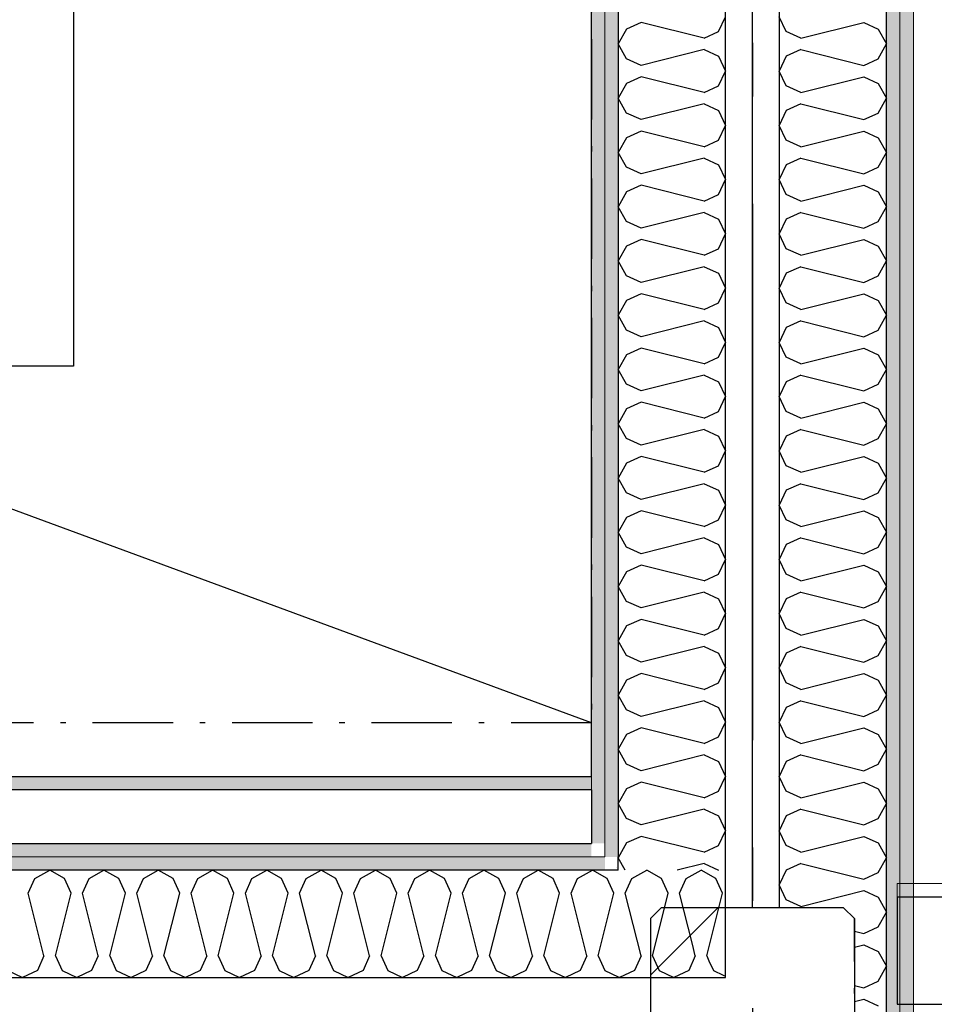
# Model space of a CAD drawing. Header units: millimetres. Extents: x -173281 to 144469, y -85977 to 83288.
# Tile 70 of 88: x -69356 to -68504, y -39012 to -38094. Entities that reach past the tile are written whole.
import ezdxf
from ezdxf.enums import TextEntityAlignment as Align

# ---------------------------------------------------------------- set-up
doc = ezdxf.new("R2010")
doc.units = ezdxf.units.MM
doc.header["$LTSCALE"] = 0.5
doc.header["$MEASUREMENT"] = 0
for name, pattern in [('Akselinje', [1500, 1000, -200, 100, -200]), ('Over snittplan', [260, 150, -50, 10, -50]), ('PLINE', [0])]:
    doc.linetypes.add(name, pattern=pattern)
for name, color, linetype in [('222- Søyler', 7, 'Continuous'), ('222- Søyler  (Skravur)', 7, 'Continuous'), ('232- Ikke-bærende yttervegger (Skravur)(Nye konstruksjoner)', 7, 'Continuous'), ('232- Ikke-bærende yttervegger(Nye konstruksjoner)', 7, 'Continuous'), ('24-- Innervegger (Skravur)(Nye konstruksjoner)', 7, 'Continuous'), ('24-- Innervegger(Nye konstruksjoner)', 7, 'Continuous'), ('245- Skjørt (Skravur)(Nye konstruksjoner)', 7, 'Continuous'), ('245- Skjørt(Nye konstruksjoner)', 7, 'Continuous'), ('253- Oppforet gulv_ påstøp(Nye konstruksjoner)', 7, 'Continuous'), ('255- Gulvoverflate(Nye konstruksjoner)', 7, 'Continuous'), ('256- Faste himlinger og overflatebehandling(Nye konstruksjoner)', 7, 'Continuous'), ('82-- Modullinjer', 7, 'Continuous'), ('862- M___Nettoareal(Nye konstruksjoner)', 7, 'Continuous'), ('862- M___Nettoareal(Polylinje)(Nye konstruksjoner)', 7, 'Continuous'), ('862- M___Nettoareal(Tekst)(Nye konstruksjoner)', 7, 'Continuous')]:
    doc.layers.add(name, color=color, linetype=linetype)
doc.layers.add('236- Innvendig kledning og overflate(Nye konstruksjoner)', color=7, linetype='Continuous', lineweight=0)
doc.styles.add('GENERATED_STYLE_1', font='arial.ttf')
doc.styles.add('GENERATED_STYLE_2', font='arial.ttf')
doc.linetypes.add('Lydfuge betonggolv', pattern='A,0,[5,A-2607.111 Plan 1. etasje1.Shx,S=3.968254,R=0,X=0,Y=-3.46945e-18],-600,0', length=600)
pattern_1 = [(270, (0, 0), (86.60254, 0), [0, -50]), (270, (43.3, -25), (86.60254, 0), [0, -50])]
pattern_2 = [(180, (0, 0), (0, 86.60254), [0, -50]), (180, (-25, -43.3), (0, 86.60254), [0, -50])]
pattern_3 = [(90, (0, 0), (-86.60254, 0), [0, -50]), (90, (-43.3, 25), (-86.60254, 0), [0, -50])]

# ---------------------------------------------------------------- blocks, each defined once
blk = doc.blocks.new('Musikkrom_A-135_1', base_point=(-73218.99, -33558.4))
at = {"layer": '862- M___Nettoareal(Polylinje)(Nye konstruksjoner)', "flags": 128}
blk.add_lwpolyline([(-77605.66, -31721.93), (-77588.16, -31721.93), (-77578.16, -31731.93), (-77578.16, -31901.93), (-77588.16, -31911.93), (-77605.66, -31911.93), (-77605.66, -35321.93), (-77588.16, -35321.93), (-77578.16, -35331.93), (-77578.16, -35501.93), (-77588.16, -35511.93), (-77605.66, -35511.93), (-77605.66, -38799.43), (-76398.16, -38799.43), (-68823.16, -38799.43), (-68823.16, -28446.93), (-77605.66, -28446.93)], close=True, dxfattribs=at)
at = {"layer": '862- M___Nettoareal(Tekst)(Nye konstruksjoner)', "style": 'GENERATED_STYLE_1'}
for tag, height, p in [('DUMMY_862', 150, (-73336.85, -33061.24)), ('ROOM_NAME', 150, (-73336.85, -34089.85)), ('DUMMY_861', 100, (-73493.99, -33689.6)), ('ROOM_NUMBER', 100, (-73493.99, -34078.42)), ('DUMMY_863', 100, (-73101.13, -34055.56))]:
    blk.add_attdef(tag, text='', height=height, rotation=90, dxfattribs=at).set_placement(p, align=Align.TOP_LEFT)
blk = doc.blocks.new('*X243')
at = {"layer": '24-- Innervegger (Skravur)(Nye konstruksjoner)', "linetype": 'PLINE'}
for p, q in [((-68776.9, -38096.56), (-68790.45, -38102.72)), ((-68718.24, -38111.23), (-68776.9, -38096.56)), ((-68704.7, -38105.06), (-68698.16, -38091.25)), ((-68790.45, -38102.72), (-68798.16, -38116.54)), ((-68718.24, -38111.23), (-68704.7, -38105.06)), ((-68790.45, -38130.35), (-68798.16, -38116.54)), ((-68718.24, -38121.85), (-68776.9, -38136.52)), ((-68718.24, -38121.85), (-68704.7, -38128.02)), ((-68776.9, -38136.52), (-68790.45, -38130.35)), ((-68704.7, -38128.02), (-68698.16, -38141.83)), ((-68704.7, -38155.65), (-68698.16, -38141.83)), ((-68776.9, -38147.15), (-68790.45, -38153.31)), ((-68718.24, -38161.81), (-68776.9, -38147.15)), ((-68790.45, -38153.31), (-68798.16, -38167.13)), ((-68718.24, -38161.81), (-68704.7, -38155.65)), ((-68790.45, -38180.94), (-68798.16, -38167.13)), ((-68718.24, -38172.44), (-68776.9, -38187.1)), ((-68718.24, -38172.44), (-68704.7, -38178.6)), ((-68704.7, -38178.6), (-68698.16, -38192.42)), ((-68776.9, -38187.1), (-68790.45, -38180.94)), ((-68776.9, -38197.73), (-68790.45, -38203.9)), ((-68718.24, -38212.4), (-68776.9, -38197.73)), ((-68704.7, -38206.23), (-68698.16, -38192.42)), ((-68790.45, -38203.9), (-68798.16, -38217.71)), ((-68718.24, -38212.4), (-68704.7, -38206.23)), ((-68790.45, -38231.53), (-68798.16, -38217.71)), ((-68718.24, -38223.03), (-68776.9, -38237.69)), ((-68718.24, -38223.03), (-68704.7, -38229.19)), ((-68776.9, -38237.69), (-68790.45, -38231.53)), ((-68704.7, -38229.19), (-68698.16, -38243)), ((-68704.7, -38256.82), (-68698.16, -38243)), ((-68776.9, -38248.32), (-68790.45, -38254.48)), ((-68718.24, -38262.98), (-68776.9, -38248.32)), ((-68790.45, -38254.48), (-68798.16, -38268.3)), ((-68718.24, -38262.98), (-68704.7, -38256.82)), ((-68790.45, -38282.11), (-68798.16, -38268.3)), ((-68718.24, -38273.61), (-68776.9, -38288.28)), ((-68718.24, -38273.61), (-68704.7, -38279.78)), ((-68704.7, -38279.78), (-68698.16, -38293.59)), ((-68776.9, -38288.28), (-68790.45, -38282.11)), ((-68776.9, -38298.9), (-68790.45, -38305.07)), ((-68718.24, -38313.57), (-68776.9, -38298.9)), ((-68704.7, -38307.4), (-68698.16, -38293.59)), ((-68790.45, -38305.07), (-68798.16, -38318.88)), ((-68718.24, -38313.57), (-68704.7, -38307.4)), ((-68790.45, -38332.7), (-68798.16, -38318.88)), ((-68718.24, -38324.2), (-68776.9, -38338.86)), ((-68718.24, -38324.2), (-68704.7, -38330.36)), ((-68776.9, -38338.86), (-68790.45, -38332.7)), ((-68704.7, -38330.36), (-68698.16, -38344.18)), ((-68704.7, -38357.99), (-68698.16, -38344.18)), ((-68776.9, -38349.49), (-68790.45, -38355.65)), ((-68718.24, -38364.16), (-68776.9, -38349.49)), ((-68790.45, -38355.65), (-68798.16, -38369.47)), ((-68718.24, -38364.16), (-68704.7, -38357.99)), ((-68790.45, -38383.28), (-68798.16, -38369.47)), ((-68718.24, -38374.78), (-68776.9, -38389.45)), ((-68718.24, -38374.78), (-68704.7, -38380.95)), ((-68704.7, -38380.95), (-68698.16, -38394.76)), ((-68776.9, -38389.45), (-68790.45, -38383.28)), ((-68776.9, -38400.08), (-68790.45, -38406.24)), ((-68718.24, -38414.74), (-68776.9, -38400.08)), ((-68704.7, -38408.58), (-68698.16, -38394.76)), ((-68790.45, -38406.24), (-68798.16, -38420.06)), ((-68718.24, -38414.74), (-68704.7, -38408.58)), ((-68790.45, -38433.87), (-68798.16, -38420.06)), ((-68718.24, -38425.37), (-68776.9, -38440.03)), ((-68718.24, -38425.37), (-68704.7, -38431.53)), ((-68776.9, -38440.03), (-68790.45, -38433.87)), ((-68704.7, -38431.53), (-68698.16, -38445.35)), ((-68704.7, -38459.16), (-68698.16, -38445.35)), ((-68776.9, -38450.66), (-68790.45, -38456.83)), ((-68718.24, -38465.33), (-68776.9, -38450.66)), ((-68790.45, -38456.83), (-68798.16, -38470.64)), ((-68718.24, -38465.33), (-68704.7, -38459.16)), ((-68790.45, -38484.46), (-68798.16, -38470.64)), ((-68718.24, -38475.96), (-68776.9, -38490.62)), ((-68718.24, -38475.96), (-68704.7, -38482.12)), ((-68704.7, -38482.12), (-68698.16, -38495.93)), ((-68776.9, -38490.62), (-68790.45, -38484.46)), ((-68776.9, -38501.25), (-68790.45, -38507.41)), ((-68718.24, -38515.91), (-68776.9, -38501.25)), ((-68704.7, -38509.75), (-68698.16, -38495.93)), ((-68790.45, -38507.41), (-68798.16, -38521.23)), ((-68718.24, -38515.91), (-68704.7, -38509.75)), ((-68790.45, -38535.04), (-68798.16, -38521.23)), ((-68718.24, -38526.54), (-68776.9, -38541.21)), ((-68718.24, -38526.54), (-68704.7, -38532.71)), ((-68776.9, -38541.21), (-68790.45, -38535.04)), ((-68704.7, -38532.71), (-68698.16, -38546.52)), ((-68704.7, -38560.33), (-68698.16, -38546.52)), ((-68776.9, -38551.83), (-68790.45, -38558)), ((-68718.24, -38566.5), (-68776.9, -38551.83)), ((-68790.45, -38558), (-68798.16, -38571.81)), ((-68718.24, -38566.5), (-68704.7, -38560.33)), ((-68790.45, -38585.63), (-68798.16, -38571.81)), ((-68718.24, -38577.13), (-68776.9, -38591.79)), ((-68718.24, -38577.13), (-68704.7, -38583.29)), ((-68704.7, -38583.29), (-68698.16, -38597.11)), ((-68776.9, -38591.79), (-68790.45, -38585.63)), ((-68776.9, -38602.42), (-68790.45, -38608.58)), ((-68718.24, -38617.08), (-68776.9, -38602.42)), ((-68704.7, -38610.92), (-68698.16, -38597.11)), ((-68790.45, -38608.58), (-68798.16, -38622.4)), ((-68718.24, -38617.08), (-68704.7, -38610.92)), ((-68790.45, -38636.21), (-68798.16, -38622.4)), ((-68718.24, -38627.71), (-68776.9, -38642.38)), ((-68718.24, -38627.71), (-68704.7, -38633.88)), ((-68776.9, -38642.38), (-68790.45, -38636.21)), ((-68704.7, -38633.88), (-68698.16, -38647.69)), ((-68704.7, -38661.51), (-68698.16, -38647.69)), ((-68776.9, -38653.01), (-68790.45, -38659.17)), ((-68718.24, -38667.67), (-68776.9, -38653.01)), ((-68790.45, -38659.17), (-68798.16, -38672.98)), ((-68718.24, -38667.67), (-68704.7, -38661.51)), ((-68790.45, -38686.8), (-68798.16, -38672.98)), ((-68718.24, -38678.3), (-68776.9, -38692.96)), ((-68718.24, -38678.3), (-68704.7, -38684.46)), ((-68704.7, -38684.46), (-68698.16, -38698.28)), ((-68776.9, -38692.96), (-68790.45, -38686.8)), ((-68776.9, -38703.59), (-68790.45, -38709.76)), ((-68718.24, -38718.26), (-68776.9, -38703.59)), ((-68704.7, -38712.09), (-68698.16, -38698.28)), ((-68790.45, -38709.76), (-68798.16, -38723.57)), ((-68718.24, -38718.26), (-68704.7, -38712.09)), ((-68790.45, -38737.39), (-68798.16, -38723.57)), ((-68718.24, -38728.88), (-68776.9, -38743.55)), ((-68718.24, -38728.88), (-68704.7, -38735.05)), ((-68776.9, -38743.55), (-68790.45, -38737.39)), ((-68704.7, -38735.05), (-68698.16, -38748.86)), ((-68704.7, -38762.68), (-68698.16, -38748.86)), ((-68776.9, -38754.18), (-68790.45, -38760.34)), ((-68718.24, -38768.84), (-68776.9, -38754.18)), ((-68790.45, -38760.34), (-68798.16, -38774.16)), ((-68718.24, -38768.84), (-68704.7, -38762.68)), ((-68790.45, -38787.97), (-68798.16, -38774.16)), ((-68718.24, -38779.47), (-68776.9, -38794.14)), ((-68718.24, -38779.47), (-68704.7, -38785.64)), ((-68704.7, -38785.64), (-68698.16, -38799.45)), ((-68776.9, -38794.14), (-68790.45, -38787.97)), ((-68776.9, -38804.76), (-68790.45, -38810.93)), ((-68718.24, -38819.43), (-68776.9, -38804.76)), ((-68704.7, -38813.26), (-68698.16, -38799.45)), ((-68790.45, -38810.93), (-68798.16, -38824.74)), ((-68718.24, -38819.43), (-68704.7, -38813.26)), ((-68790.45, -38838.56), (-68798.16, -38824.74)), ((-68718.24, -38830.06), (-68776.9, -38844.72)), ((-68718.24, -38830.06), (-68704.7, -38836.22)), ((-68776.9, -38844.72), (-68790.45, -38838.56)), ((-68704.7, -38836.22), (-68698.16, -38850.04)), ((-68704.7, -38863.85), (-68698.16, -38850.04)), ((-68776.9, -38855.35), (-68790.45, -38861.51)), ((-68718.24, -38870.01), (-68776.9, -38855.35)), ((-68790.45, -38861.51), (-68798.16, -38875.33)), ((-68718.24, -38870.01), (-68704.7, -38863.85)), ((-68791.69, -38886.93), (-68798.16, -38875.33)), ((-68718.24, -38880.64), (-68743.38, -38886.93)), ((-68718.24, -38880.64), (-68704.7, -38886.81)), ((-68704.7, -38886.81), (-68704.64, -38886.93))]:
    blk.add_line(p, q, dxfattribs=at)
blk = doc.blocks.new('*X932')
at = {"layer": '24-- Innervegger (Skravur)(Nye konstruksjoner)', "linetype": 'PLINE'}
for p, q in [((-68641.62, -38105.06), (-68648.16, -38091.25)), ((-68628.08, -38111.23), (-68569.42, -38096.56)), ((-68569.42, -38096.56), (-68555.87, -38102.72)), ((-68628.08, -38111.23), (-68641.62, -38105.06)), ((-68555.87, -38102.72), (-68548.16, -38116.54)), ((-68628.08, -38121.85), (-68641.62, -38128.02)), ((-68628.08, -38121.85), (-68569.42, -38136.52)), ((-68555.87, -38130.35), (-68548.16, -38116.54)), ((-68641.62, -38128.02), (-68648.16, -38141.83)), ((-68569.42, -38136.52), (-68555.87, -38130.35)), ((-68641.62, -38155.65), (-68648.16, -38141.83)), ((-68628.08, -38161.81), (-68569.42, -38147.15)), ((-68569.42, -38147.15), (-68555.87, -38153.31)), ((-68628.08, -38161.81), (-68641.62, -38155.65)), ((-68555.87, -38153.31), (-68548.16, -38167.13)), ((-68555.87, -38180.94), (-68548.16, -38167.13)), ((-68641.62, -38178.6), (-68648.16, -38192.42)), ((-68628.08, -38172.44), (-68641.62, -38178.6)), ((-68628.08, -38172.44), (-68569.42, -38187.1)), ((-68569.42, -38187.1), (-68555.87, -38180.94)), ((-68641.62, -38206.23), (-68648.16, -38192.42)), ((-68628.08, -38212.4), (-68569.42, -38197.73)), ((-68569.42, -38197.73), (-68555.87, -38203.9)), ((-68628.08, -38212.4), (-68641.62, -38206.23)), ((-68555.87, -38203.9), (-68548.16, -38217.71)), ((-68628.08, -38223.03), (-68641.62, -38229.19)), ((-68628.08, -38223.03), (-68569.42, -38237.69)), ((-68555.87, -38231.53), (-68548.16, -38217.71)), ((-68641.62, -38229.19), (-68648.16, -38243)), ((-68569.42, -38237.69), (-68555.87, -38231.53)), ((-68641.62, -38256.82), (-68648.16, -38243)), ((-68628.08, -38262.98), (-68569.42, -38248.32)), ((-68569.42, -38248.32), (-68555.87, -38254.48)), ((-68628.08, -38262.98), (-68641.62, -38256.82)), ((-68555.87, -38254.48), (-68548.16, -38268.3)), ((-68555.87, -38282.11), (-68548.16, -38268.3)), ((-68641.62, -38279.78), (-68648.16, -38293.59)), ((-68628.08, -38273.61), (-68641.62, -38279.78)), ((-68628.08, -38273.61), (-68569.42, -38288.28)), ((-68569.42, -38288.28), (-68555.87, -38282.11)), ((-68641.62, -38307.4), (-68648.16, -38293.59)), ((-68628.08, -38313.57), (-68569.42, -38298.9)), ((-68569.42, -38298.9), (-68555.87, -38305.07)), ((-68628.08, -38313.57), (-68641.62, -38307.4)), ((-68555.87, -38305.07), (-68548.16, -38318.88)), ((-68628.08, -38324.2), (-68641.62, -38330.36)), ((-68628.08, -38324.2), (-68569.42, -38338.86)), ((-68555.87, -38332.7), (-68548.16, -38318.88)), ((-68641.62, -38330.36), (-68648.16, -38344.18)), ((-68569.42, -38338.86), (-68555.87, -38332.7)), ((-68641.62, -38357.99), (-68648.16, -38344.18)), ((-68628.08, -38364.16), (-68569.42, -38349.49)), ((-68569.42, -38349.49), (-68555.87, -38355.65)), ((-68628.08, -38364.16), (-68641.62, -38357.99)), ((-68555.87, -38355.65), (-68548.16, -38369.47)), ((-68555.87, -38383.28), (-68548.16, -38369.47)), ((-68641.62, -38380.95), (-68648.16, -38394.76)), ((-68628.08, -38374.78), (-68641.62, -38380.95)), ((-68628.08, -38374.78), (-68569.42, -38389.45)), ((-68569.42, -38389.45), (-68555.87, -38383.28)), ((-68641.62, -38408.58), (-68648.16, -38394.76)), ((-68628.08, -38414.74), (-68569.42, -38400.08)), ((-68569.42, -38400.08), (-68555.87, -38406.24)), ((-68628.08, -38414.74), (-68641.62, -38408.58)), ((-68555.87, -38406.24), (-68548.16, -38420.06)), ((-68628.08, -38425.37), (-68641.62, -38431.53)), ((-68628.08, -38425.37), (-68569.42, -38440.03)), ((-68555.87, -38433.87), (-68548.16, -38420.06)), ((-68641.62, -38431.53), (-68648.16, -38445.35)), ((-68569.42, -38440.03), (-68555.87, -38433.87)), ((-68641.62, -38459.16), (-68648.16, -38445.35)), ((-68628.08, -38465.33), (-68569.42, -38450.66)), ((-68569.42, -38450.66), (-68555.87, -38456.83)), ((-68628.08, -38465.33), (-68641.62, -38459.16)), ((-68555.87, -38456.83), (-68548.16, -38470.64)), ((-68555.87, -38484.46), (-68548.16, -38470.64)), ((-68641.62, -38482.12), (-68648.16, -38495.93)), ((-68628.08, -38475.96), (-68641.62, -38482.12)), ((-68628.08, -38475.96), (-68569.42, -38490.62)), ((-68569.42, -38490.62), (-68555.87, -38484.46)), ((-68641.62, -38509.75), (-68648.16, -38495.93)), ((-68628.08, -38515.91), (-68569.42, -38501.25)), ((-68569.42, -38501.25), (-68555.87, -38507.41)), ((-68628.08, -38515.91), (-68641.62, -38509.75)), ((-68555.87, -38507.41), (-68548.16, -38521.23)), ((-68628.08, -38526.54), (-68641.62, -38532.71)), ((-68628.08, -38526.54), (-68569.42, -38541.21)), ((-68555.87, -38535.04), (-68548.16, -38521.23)), ((-68641.62, -38532.71), (-68648.16, -38546.52)), ((-68569.42, -38541.21), (-68555.87, -38535.04)), ((-68641.62, -38560.33), (-68648.16, -38546.52)), ((-68628.08, -38566.5), (-68569.42, -38551.83)), ((-68569.42, -38551.83), (-68555.87, -38558)), ((-68628.08, -38566.5), (-68641.62, -38560.33)), ((-68555.87, -38558), (-68548.16, -38571.81)), ((-68555.87, -38585.63), (-68548.16, -38571.81)), ((-68641.62, -38583.29), (-68648.16, -38597.11)), ((-68628.08, -38577.13), (-68641.62, -38583.29)), ((-68628.08, -38577.13), (-68569.42, -38591.79)), ((-68569.42, -38591.79), (-68555.87, -38585.63)), ((-68641.62, -38610.92), (-68648.16, -38597.11)), ((-68628.08, -38617.08), (-68569.42, -38602.42)), ((-68569.42, -38602.42), (-68555.87, -38608.58)), ((-68628.08, -38617.08), (-68641.62, -38610.92)), ((-68555.87, -38608.58), (-68548.16, -38622.4)), ((-68628.08, -38627.71), (-68641.62, -38633.88)), ((-68628.08, -38627.71), (-68569.42, -38642.38)), ((-68555.87, -38636.21), (-68548.16, -38622.4)), ((-68641.62, -38633.88), (-68648.16, -38647.69)), ((-68569.42, -38642.38), (-68555.87, -38636.21)), ((-68641.62, -38661.51), (-68648.16, -38647.69)), ((-68628.08, -38667.67), (-68569.42, -38653.01)), ((-68569.42, -38653.01), (-68555.87, -38659.17)), ((-68628.08, -38667.67), (-68641.62, -38661.51)), ((-68555.87, -38659.17), (-68548.16, -38672.98)), ((-68555.87, -38686.8), (-68548.16, -38672.98)), ((-68641.62, -38684.46), (-68648.16, -38698.28)), ((-68628.08, -38678.3), (-68641.62, -38684.46)), ((-68628.08, -38678.3), (-68569.42, -38692.96)), ((-68569.42, -38692.96), (-68555.87, -38686.8)), ((-68641.62, -38712.09), (-68648.16, -38698.28)), ((-68628.08, -38718.26), (-68569.42, -38703.59)), ((-68569.42, -38703.59), (-68555.87, -38709.76)), ((-68628.08, -38718.26), (-68641.62, -38712.09)), ((-68555.87, -38709.76), (-68548.16, -38723.57)), ((-68628.08, -38728.88), (-68641.62, -38735.05)), ((-68628.08, -38728.88), (-68569.42, -38743.55)), ((-68555.87, -38737.39), (-68548.16, -38723.57)), ((-68641.62, -38735.05), (-68648.16, -38748.86)), ((-68569.42, -38743.55), (-68555.87, -38737.39)), ((-68641.62, -38762.68), (-68648.16, -38748.86)), ((-68628.08, -38768.84), (-68569.42, -38754.18)), ((-68569.42, -38754.18), (-68555.87, -38760.34)), ((-68628.08, -38768.84), (-68641.62, -38762.68)), ((-68555.87, -38760.34), (-68548.16, -38774.16)), ((-68555.87, -38787.97), (-68548.16, -38774.16)), ((-68641.62, -38785.64), (-68648.16, -38799.45)), ((-68628.08, -38779.47), (-68641.62, -38785.64)), ((-68628.08, -38779.47), (-68569.42, -38794.14)), ((-68569.42, -38794.14), (-68555.87, -38787.97)), ((-68641.62, -38813.26), (-68648.16, -38799.45)), ((-68628.08, -38819.43), (-68569.42, -38804.76)), ((-68569.42, -38804.76), (-68555.87, -38810.93)), ((-68628.08, -38819.43), (-68641.62, -38813.26)), ((-68555.87, -38810.93), (-68548.16, -38824.74)), ((-68628.08, -38830.06), (-68641.62, -38836.22)), ((-68628.08, -38830.06), (-68569.42, -38844.72)), ((-68555.87, -38838.56), (-68548.16, -38824.74)), ((-68641.62, -38836.22), (-68648.16, -38850.04)), ((-68569.42, -38844.72), (-68555.87, -38838.56)), ((-68641.62, -38863.85), (-68648.16, -38850.04)), ((-68628.08, -38870.01), (-68569.42, -38855.35)), ((-68569.42, -38855.35), (-68555.87, -38861.51)), ((-68628.08, -38870.01), (-68641.62, -38863.85)), ((-68555.87, -38861.51), (-68548.16, -38875.33)), ((-68555.87, -38889.14), (-68548.16, -38875.33)), ((-68641.62, -38886.81), (-68648.16, -38900.62)), ((-68628.08, -38880.64), (-68641.62, -38886.81)), ((-68628.08, -38880.64), (-68569.42, -38895.31)), ((-68569.42, -38895.31), (-68555.87, -38889.14)), ((-68641.62, -38914.44), (-68648.16, -38900.62)), ((-68628.08, -38920.6), (-68641.62, -38914.44)), ((-68628.08, -38920.6), (-68569.42, -38905.94)), ((-68569.42, -38905.94), (-68555.87, -38912.1)), ((-68555.87, -38912.1), (-68548.16, -38925.91)), ((-68555.87, -38939.73), (-68548.16, -38925.91)), ((-68569.42, -38945.89), (-68555.87, -38939.73)), ((-68578.16, -38943.71), (-68569.42, -38945.89)), ((-68578.16, -38958.71), (-68569.42, -38956.52)), ((-68569.42, -38956.52), (-68555.87, -38962.69)), ((-68555.87, -38962.69), (-68548.16, -38976.5)), ((-68555.87, -38990.32), (-68548.16, -38976.5)), ((-68578.16, -38994.29), (-68569.42, -38996.48)), ((-68569.42, -38996.48), (-68555.87, -38990.32)), ((-68578.16, -39009.29), (-68569.42, -39007.11)), ((-68569.42, -39007.11), (-68555.87, -39013.27))]:
    blk.add_line(p, q, dxfattribs=at)
blk = doc.blocks.new('Standard grid marker[267]', base_point=(-68673.16, 26434.41))
at = {"layer": '82-- Modullinjer', "linetype": 'Akselinje'}
blk.add_line((-68673.16, 26234.41), (-68673.16, -50374.43), dxfattribs=at)
at = {"layer": '82-- Modullinjer', "style": 'GENERATED_STYLE_2'}
for tag, p in [('AC_MarkerText_1_0', (-68800.66, 26644.41)), ('AC_MarkerText_1_1', (-68800.66, -50864.43))]:
    blk.add_attdef(tag, text='', height=175, rotation=90, dxfattribs=at).set_placement(p, align=Align.TOP_CENTER)
blk = doc.blocks.new('*X1480')
at = {"layer": '24-- Innervegger (Skravur)(Nye konstruksjoner)', "linetype": 'PLINE'}
for p, q in [((-68785.46, -38894.64), (-68771.65, -38886.93)), ((-68757.83, -38894.64), (-68771.65, -38886.93)), ((-68734.87, -38894.64), (-68721.06, -38886.93)), ((-68707.25, -38894.64), (-68721.06, -38886.93)), ((-68787.02, -38898.07), (-68785.46, -38894.64)), ((-68751.67, -38908.18), (-68757.83, -38894.64)), ((-68741.04, -38908.18), (-68734.87, -38894.64)), ((-68701.08, -38908.18), (-68707.25, -38894.64)), ((-68756.71, -38928.37), (-68751.67, -38908.18)), ((-68729.08, -38956), (-68741.04, -38908.18)), ((-68715.75, -38966.84), (-68701.08, -38908.18)), ((-68715.75, -38966.84), (-68713.66, -38971.43)), ((-68700.31, -38984.78), (-68698.16, -38985.8))]:
    blk.add_line(p, q, dxfattribs=at)
blk = doc.blocks.new('*X1481')
at = {"layer": '24-- Innervegger (Skravur)(Nye konstruksjoner)', "linetype": 'PLINE'}
for p, q in [((-68791.62, -38908.18), (-68787.02, -38898.07)), ((-68776.96, -38966.84), (-68791.62, -38908.18)), ((-68766.33, -38966.84), (-68756.71, -38928.37)), ((-68726.37, -38966.84), (-68729.08, -38956)), ((-68776.96, -38966.84), (-68783.12, -38980.39)), ((-68766.33, -38966.84), (-68760.17, -38980.39)), ((-68726.37, -38966.84), (-68732.54, -38980.39)), ((-68713.66, -38971.43), (-68709.58, -38980.39)), ((-68798.16, -38986.35), (-68796.94, -38986.93)), ((-68783.12, -38980.39), (-68796.94, -38986.93)), ((-68760.17, -38980.39), (-68746.35, -38986.93)), ((-68732.54, -38980.39), (-68746.35, -38986.93)), ((-68709.58, -38980.39), (-68700.31, -38984.78))]:
    blk.add_line(p, q, dxfattribs=at)
blk = doc.blocks.new('*X1482')
at = {"layer": '24-- Innervegger (Skravur)(Nye konstruksjoner)', "linetype": 'PLINE'}
for p, q in [((-69341.91, -38894.64), (-69328.09, -38886.93)), ((-69314.28, -38894.64), (-69328.09, -38886.93)), ((-69291.32, -38894.64), (-69277.51, -38886.93)), ((-69263.69, -38894.64), (-69277.51, -38886.93)), ((-69240.73, -38894.64), (-69226.92, -38886.93)), ((-69213.1, -38894.64), (-69226.92, -38886.93)), ((-69190.15, -38894.64), (-69176.33, -38886.93)), ((-69162.52, -38894.64), (-69176.33, -38886.93)), ((-69139.56, -38894.64), (-69125.75, -38886.93)), ((-69111.93, -38894.64), (-69125.75, -38886.93)), ((-69088.98, -38894.64), (-69075.16, -38886.93)), ((-69061.35, -38894.64), (-69075.16, -38886.93)), ((-69038.39, -38894.64), (-69024.58, -38886.93)), ((-69010.76, -38894.64), (-69024.58, -38886.93)), ((-68987.8, -38894.64), (-68973.99, -38886.93)), ((-68960.18, -38894.64), (-68973.99, -38886.93)), ((-68937.22, -38894.64), (-68923.4, -38886.93)), ((-68909.59, -38894.64), (-68923.4, -38886.93)), ((-68886.63, -38894.64), (-68872.82, -38886.93)), ((-68859, -38894.64), (-68872.82, -38886.93)), ((-68836.05, -38894.64), (-68822.23, -38886.93)), ((-68808.42, -38894.64), (-68822.23, -38886.93)), ((-69348.07, -38908.18), (-69341.91, -38894.64)), ((-69308.11, -38908.18), (-69314.28, -38894.64)), ((-69297.48, -38908.18), (-69291.32, -38894.64)), ((-69257.53, -38908.18), (-69263.69, -38894.64)), ((-69246.9, -38908.18), (-69240.73, -38894.64)), ((-69206.94, -38908.18), (-69213.1, -38894.64)), ((-69196.31, -38908.18), (-69190.15, -38894.64)), ((-69156.35, -38908.18), (-69162.52, -38894.64)), ((-69145.73, -38908.18), (-69139.56, -38894.64)), ((-69105.77, -38908.18), (-69111.93, -38894.64)), ((-69095.14, -38908.18), (-69088.98, -38894.64)), ((-69055.18, -38908.18), (-69061.35, -38894.64)), ((-69044.55, -38908.18), (-69038.39, -38894.64)), ((-69004.6, -38908.18), (-69010.76, -38894.64)), ((-68993.97, -38908.18), (-68987.8, -38894.64)), ((-68954.01, -38908.18), (-68960.18, -38894.64)), ((-68943.38, -38908.18), (-68937.22, -38894.64)), ((-68903.42, -38908.18), (-68909.59, -38894.64)), ((-68892.8, -38908.18), (-68886.63, -38894.64)), ((-68852.84, -38908.18), (-68859, -38894.64)), ((-68842.21, -38908.18), (-68836.05, -38894.64)), ((-68802.25, -38908.18), (-68808.42, -38894.64)), ((-69333.41, -38966.84), (-69348.07, -38908.18)), ((-69322.78, -38966.84), (-69308.11, -38908.18)), ((-69282.82, -38966.84), (-69297.48, -38908.18)), ((-69272.19, -38966.84), (-69257.53, -38908.18)), ((-69232.23, -38966.84), (-69246.9, -38908.18)), ((-69221.61, -38966.84), (-69206.94, -38908.18)), ((-69181.65, -38966.84), (-69196.31, -38908.18)), ((-69171.02, -38966.84), (-69156.35, -38908.18)), ((-69131.06, -38966.84), (-69145.73, -38908.18)), ((-69120.43, -38966.84), (-69105.77, -38908.18)), ((-69080.48, -38966.84), (-69095.14, -38908.18)), ((-69069.85, -38966.84), (-69055.18, -38908.18)), ((-69029.89, -38966.84), (-69044.55, -38908.18)), ((-69019.26, -38966.84), (-69004.6, -38908.18)), ((-68979.3, -38966.84), (-68993.97, -38908.18)), ((-68968.68, -38966.84), (-68954.01, -38908.18)), ((-68928.72, -38966.84), (-68943.38, -38908.18)), ((-68918.09, -38966.84), (-68903.42, -38908.18)), ((-68878.13, -38966.84), (-68892.8, -38908.18)), ((-68867.5, -38966.84), (-68852.84, -38908.18)), ((-68827.55, -38966.84), (-68842.21, -38908.18)), ((-68816.92, -38966.84), (-68802.25, -38908.18)), ((-69333.41, -38966.84), (-69339.57, -38980.39)), ((-69322.78, -38966.84), (-69316.61, -38980.39)), ((-69282.82, -38966.84), (-69288.98, -38980.39)), ((-69272.19, -38966.84), (-69266.03, -38980.39)), ((-69232.23, -38966.84), (-69238.4, -38980.39)), ((-69221.61, -38966.84), (-69215.44, -38980.39)), ((-69181.65, -38966.84), (-69187.81, -38980.39)), ((-69171.02, -38966.84), (-69164.85, -38980.39)), ((-69131.06, -38966.84), (-69137.23, -38980.39)), ((-69120.43, -38966.84), (-69114.27, -38980.39)), ((-69080.48, -38966.84), (-69086.64, -38980.39)), ((-69069.85, -38966.84), (-69063.68, -38980.39)), ((-69029.89, -38966.84), (-69036.05, -38980.39)), ((-69019.26, -38966.84), (-69013.1, -38980.39)), ((-68979.3, -38966.84), (-68985.47, -38980.39)), ((-68968.68, -38966.84), (-68962.51, -38980.39)), ((-68928.72, -38966.84), (-68934.88, -38980.39)), ((-68918.09, -38966.84), (-68911.93, -38980.39)), ((-68878.13, -38966.84), (-68884.3, -38980.39)), ((-68867.5, -38966.84), (-68861.34, -38980.39)), ((-68827.55, -38966.84), (-68833.71, -38980.39)), ((-68816.92, -38966.84), (-68810.75, -38980.39)), ((-69367.2, -38980.39), (-69353.38, -38986.93)), ((-69339.57, -38980.39), (-69353.38, -38986.93)), ((-69316.61, -38980.39), (-69302.8, -38986.93)), ((-69288.98, -38980.39), (-69302.8, -38986.93)), ((-69266.03, -38980.39), (-69252.21, -38986.93)), ((-69238.4, -38980.39), (-69252.21, -38986.93)), ((-69215.44, -38980.39), (-69201.63, -38986.93)), ((-69187.81, -38980.39), (-69201.63, -38986.93)), ((-69164.85, -38980.39), (-69151.04, -38986.93)), ((-69137.23, -38980.39), (-69151.04, -38986.93)), ((-69114.27, -38980.39), (-69100.45, -38986.93)), ((-69086.64, -38980.39), (-69100.45, -38986.93)), ((-69063.68, -38980.39), (-69049.87, -38986.93)), ((-69036.05, -38980.39), (-69049.87, -38986.93)), ((-69013.1, -38980.39), (-68999.28, -38986.93)), ((-68985.47, -38980.39), (-68999.28, -38986.93)), ((-68962.51, -38980.39), (-68948.7, -38986.93)), ((-68934.88, -38980.39), (-68948.7, -38986.93)), ((-68911.93, -38980.39), (-68898.11, -38986.93)), ((-68884.3, -38980.39), (-68898.11, -38986.93)), ((-68861.34, -38980.39), (-68847.52, -38986.93)), ((-68833.71, -38980.39), (-68847.52, -38986.93)), ((-68810.75, -38980.39), (-68798.16, -38986.35))]:
    blk.add_line(p, q, dxfattribs=at)

msp = doc.modelspace()

# ---------------------------------------------------------------- hatches: boundary and pattern name
at = {"layer": '222- Søyler  (Skravur)', "linetype": 'Continuous'}
h = msp.add_hatch(dxfattribs=at)
h.set_pattern_fill('Skrålinjer_3', color=256, style=0, pattern_type=2)
h.set_pattern_definition([(45, (0, 0), (-127.2792, 127.2792), [])])
h.paths.add_polyline_path([(-68578.16, -39101.93), (-68578.16, -38931.93), (-68588.16, -38921.93), (-68758.16, -38921.93), (-68768.16, -38931.93), (-68768.16, -39101.93), (-68758.16, -39111.93), (-68588.16, -39111.93)])
at = {"layer": '232- Ikke-bærende yttervegger (Skravur)(Nye konstruksjoner)', "linetype": 'Continuous'}
h = msp.add_hatch(dxfattribs=at)
h.set_pattern_fill('Gips', color=256, style=0, pattern_type=2)
h.set_pattern_definition(pattern_2)
h.paths.add_polyline_path([(-68823.16, -38799.43), (-76398.16, -38799.43), (-76398.16, -38811.93), (-68823.16, -38811.93)])
at = {"layer": '24-- Innervegger (Skravur)(Nye konstruksjoner)', "linetype": 'Continuous'}
h = msp.add_hatch(dxfattribs=at)
h.set_pattern_fill('Gips', color=256, style=0, pattern_type=2)
h.set_pattern_definition(pattern_1)
h.paths.add_polyline_path([(-68823.16, -38861.93), (-68810.66, -38861.93), (-68810.66, -33131.93), (-68823.16, -33131.93)])
h = msp.add_hatch(dxfattribs=at)
h.set_pattern_fill('Gips', color=256, style=0, pattern_type=2)
h.set_pattern_definition(pattern_1)
h.paths.add_polyline_path([(-68810.66, -38874.43), (-68798.16, -38874.43), (-68798.16, -33131.93), (-68810.66, -33131.93)])
h = msp.add_hatch(dxfattribs=at)
h.set_pattern_fill('Gips', color=256, style=0, pattern_type=2)
h.set_pattern_definition(pattern_3)
h.paths.add_polyline_path([(-68535.66, -33131.93), (-68548.16, -33131.93), (-68548.16, -39136.93), (-68535.66, -39136.93)])
h = msp.add_hatch(dxfattribs=at)
h.set_pattern_fill('Gips', color=256, style=0, pattern_type=2)
h.set_pattern_definition(pattern_3)
h.paths.add_polyline_path([(-68523.16, -33131.93), (-68535.66, -33131.93), (-68535.66, -39149.43), (-68523.16, -39149.43)])
h = msp.add_hatch(dxfattribs=at)
h.set_pattern_fill('Gips', color=256, style=0, pattern_type=2)
h.set_pattern_definition(pattern_2)
h.paths.add_polyline_path([(-68823.16, -38861.93), (-76398.16, -38861.93), (-76398.16, -38874.43), (-68823.16, -38874.43)])
h = msp.add_hatch(dxfattribs=at)
h.set_pattern_fill('Gips', color=256, style=0, pattern_type=2)
h.set_pattern_definition(pattern_2)
h.paths.add_polyline_path([(-68810.66, -38861.93), (-68823.16, -38861.93), (-68810.66, -38874.43)])
h = msp.add_hatch(dxfattribs=at)
h.set_pattern_fill('Gips', color=256, style=0, pattern_type=2)
h.set_pattern_definition(pattern_2)
h.paths.add_polyline_path([(-68823.16, -38861.93), (-68823.16, -38874.43), (-68810.66, -38874.43)])
h = msp.add_hatch(dxfattribs=at)
h.set_pattern_fill('Gips', color=256, style=0, pattern_type=2)
h.set_pattern_definition(pattern_2)
h.paths.add_polyline_path([(-68810.66, -38874.43), (-76398.16, -38874.43), (-76398.16, -38886.93), (-68810.66, -38886.93)])
h = msp.add_hatch(dxfattribs=at)
h.set_pattern_fill('Gips', color=256, style=0, pattern_type=2)
h.set_pattern_definition(pattern_2)
h.paths.add_polyline_path([(-68798.16, -38874.43), (-68810.66, -38874.43), (-68798.16, -38886.93)])
h = msp.add_hatch(dxfattribs=at)
h.set_pattern_fill('Gips', color=256, style=0, pattern_type=2)
h.set_pattern_definition(pattern_2)
h.paths.add_polyline_path([(-68810.66, -38874.43), (-68810.66, -38886.93), (-68798.16, -38886.93)])
at = {"layer": '245- Skjørt (Skravur)(Nye konstruksjoner)', "linetype": 'Continuous'}
h = msp.add_hatch(dxfattribs=at)
h.set_pattern_fill('Gips', color=256, style=0, pattern_type=2)
h.set_pattern_definition(pattern_2)
h.paths.add_polyline_path([(-65208.16, -38899.43), (-68538.16, -38899.43), (-68538.16, -38911.93), (-65208.16, -38911.93)])

# ---------------------------------------------------------------- linework, layer by layer
at = {"layer": '222- Søyler', "linetype": 'PLINE'}
for p, q in [((-68758.16, -38921.93), (-68768.16, -38931.93)), ((-68588.16, -38921.93), (-68758.16, -38921.93)), ((-68588.16, -38921.93), (-68578.16, -38931.93)), ((-68768.16, -38931.93), (-68768.16, -39101.93)), ((-68578.16, -38931.93), (-68578.16, -39101.93))]:
    msp.add_line(p, q, dxfattribs=at)
at = {"layer": '222- Søyler', "linetype": 'Over snittplan', "flags": 128}
for points in [[(-68758.16, -38921.93), (-68768.16, -38931.93)], [(-68588.16, -38921.93), (-68758.16, -38921.93)], [(-68578.16, -38931.93), (-68588.16, -38921.93)], [(-68768.16, -38931.93), (-68768.16, -39101.93)], [(-68578.16, -39101.93), (-68578.16, -38931.93)]]:
    msp.add_lwpolyline(points, dxfattribs=at)
at = {"layer": '232- Ikke-bærende yttervegger(Nye konstruksjoner)', "linetype": 'PLINE'}
msp.add_line((-68823.16, -38811.93), (-76398.16, -38811.93), dxfattribs=at)
at = {"layer": '232- Ikke-bærende yttervegger(Nye konstruksjoner)', "linetype": 'PLINE', "flags": 128}
for points in [[(-68823.16, -38811.93), (-68823.16, -38861.93)], [(-76398.16, -38861.93), (-68823.16, -38861.93)]]:
    msp.add_lwpolyline(points, dxfattribs=at)
at = {"layer": '236- Innvendig kledning og overflate(Nye konstruksjoner)', "linetype": 'PLINE'}
for p, q in [((-68810.66, -33131.93), (-68810.66, -38874.43)), ((-68535.66, -39136.93), (-68535.66, -33131.93)), ((-68810.66, -38874.43), (-76398.16, -38874.43))]:
    msp.add_line(p, q, dxfattribs=at)
at = {"layer": '236- Innvendig kledning og overflate(Nye konstruksjoner)', "linetype": 'PLINE', "flags": 128}
for points in [[(-68823.16, -33131.93), (-68823.16, -38861.93)], [(-68523.16, -39149.43), (-68523.16, -33131.93)], [(-68823.16, -38799.43), (-76398.16, -38799.43)], [(-68823.16, -38799.43), (-68823.16, -38811.93)], [(-68823.16, -38861.93), (-76398.16, -38861.93)], [(-65208.16, -38899.43), (-68538.16, -38899.43)], [(-68538.16, -38899.43), (-68538.16, -38911.93)]]:
    msp.add_lwpolyline(points, dxfattribs=at)
at = {"layer": '24-- Innervegger(Nye konstruksjoner)', "linetype": 'PLINE'}
for p, q in [((-68798.16, -33131.93), (-68798.16, -38874.43)), ((-68548.16, -39036.93), (-68548.16, -33131.93)), ((-68798.16, -38886.93), (-68798.16, -38874.43)), ((-68798.16, -38886.93), (-68798.16, -38874.43)), ((-68798.16, -38886.93), (-76398.16, -38886.93))]:
    msp.add_line(p, q, dxfattribs=at)
at = {"layer": '24-- Innervegger(Nye konstruksjoner)', "linetype": 'PLINE', "flags": 128}
for points in [[(-68698.16, -38886.93), (-68698.16, -35511.93)], [(-68648.16, -35511.93), (-68648.16, -38921.93)], [(-68698.16, -38986.93), (-68698.16, -38886.93)], [(-76398.16, -38986.93), (-68698.16, -38986.93)]]:
    msp.add_lwpolyline(points, dxfattribs=at)
at = {"layer": '245- Skjørt(Nye konstruksjoner)', "linetype": 'PLINE'}
msp.add_line((-65208.16, -38911.93), (-68538.16, -38911.93), dxfattribs=at)
at = {"layer": '245- Skjørt(Nye konstruksjoner)', "linetype": 'PLINE', "flags": 128}
for points in [[(-68538.16, -38911.93), (-68538.16, -39011.93)], [(-68538.16, -39011.93), (-65208.16, -39011.93)]]:
    msp.add_lwpolyline(points, dxfattribs=at)
at = {"layer": '253- Oppforet gulv_ påstøp(Nye konstruksjoner)', "linetype": 'PLINE', "flags": 128}
msp.add_lwpolyline([(-68823.16, -38799.43), (-68823.16, -35799.43), (-73323.16, -35799.43), (-73323.16, -38799.43)], close=True, dxfattribs=at)
at = {"layer": '255- Gulvoverflate(Nye konstruksjoner)', "linetype": 'Lydfuge betonggolv'}
msp.add_line((-68673.16, -38921.93), (-68673.16, -35511.93), dxfattribs=at)
at = {"layer": '256- Faste himlinger og overflatebehandling(Nye konstruksjoner)', "linetype": 'PLINE'}
msp.add_line((-68823.16, -38749.43), (-77605.66, -35511.93), dxfattribs=at)
at = {"layer": '256- Faste himlinger og overflatebehandling(Nye konstruksjoner)', "linetype": 'Over snittplan', "flags": 128}
for points in [[(-68823.16, -35511.93), (-68823.16, -38749.43)], [(-68823.16, -38749.43), (-77605.66, -38749.43)]]:
    msp.add_lwpolyline(points, dxfattribs=at)
at = {"layer": '256- Faste himlinger og overflatebehandling(Nye konstruksjoner)', "linetype": 'PLINE'}
msp.add_lwpolyline([(-69305.91, -36016.93), (-69305.91, -38416.93), (-69905.91, -38416.93), (-69905.91, -36016.93)], close=True, dxfattribs=at)

# ---------------------------------------------------------------- block references
at = {"layer": '24-- Innervegger(Nye konstruksjoner)'}
for name in ['*X243', '*X932', '*X1482', '*X1480', '*X1481']:
    msp.add_blockref(name, (0, 0), dxfattribs=at)
at = {"layer": '82-- Modullinjer', "linetype": 'PLINE'}
msp.add_blockref('Standard grid marker[267]', (-68673.16, 26434.41), dxfattribs=at)
at = {"layer": '862- M___Nettoareal(Nye konstruksjoner)', "linetype": 'Continuous'}
msp.add_blockref('Musikkrom_A-135_1', (-73218.99, -33558.4), dxfattribs=at)

doc.saveas('drawing.dxf')
